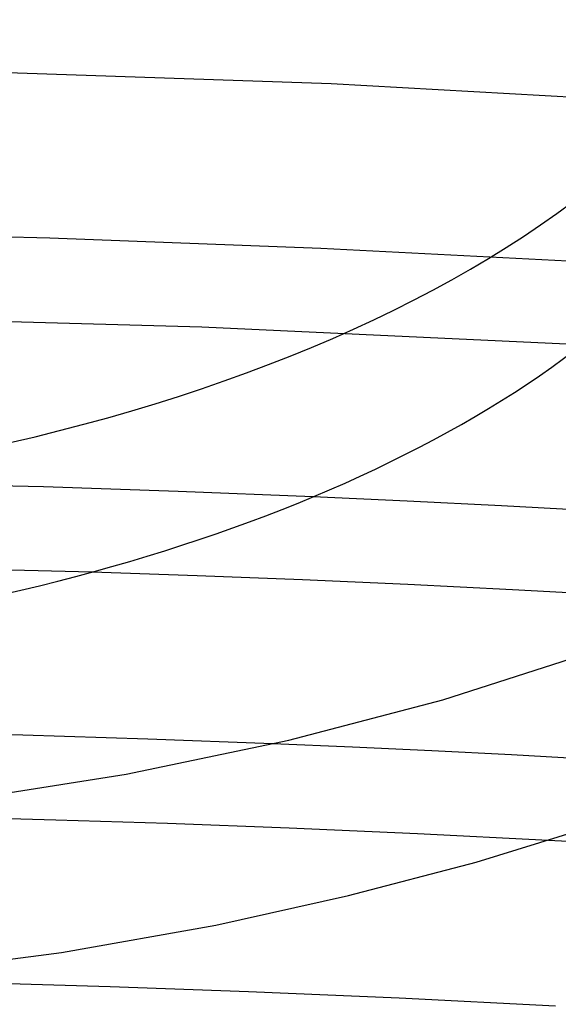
# Model space of a CAD drawing. Header units: millimetres. Extents: x -273 to 273, y -156 to 255.
# Tile 60 of 98: x 14 to 27, y 145 to 168. Entities that reach past the tile are written whole.
import ezdxf

# ---------------------------------------------------------------- set-up
doc = ezdxf.new("R2010")
doc.units = ezdxf.units.MM
doc.layers.add('HIDDEN', color=7, linetype='Continuous')
doc.layers.add('THICK', color=7, linetype='Continuous')

msp = doc.modelspace()

# ---------------------------------------------------------------- linework, layer by layer
at = {"layer": 'HIDDEN'}
for p, q in [((21.617, 166.924), (10.82, 167.287)), ((32.355, 166.321), (21.617, 166.924)), ((14.803, 163.18), (8.216, 163.338)), ((21.373, 162.931), (14.803, 163.18)), ((27.928, 162.592), (21.373, 162.931)), ((18.485, 161.027), (9.249, 161.286)), ((27.693, 160.594), (18.485, 161.027)), ((14.649, 157.154), (11.378, 157.241)), ((17.916, 157.045), (14.649, 157.154)), ((21.18, 156.914), (17.916, 157.045)), ((15.826, 155.089), (10.555, 155.227)), ((22.133, 150.847), (20.204, 150.929)), ((24.06, 150.758), (22.133, 150.847)), ((25.985, 150.661), (24.06, 150.758)), ((27.909, 150.557), (25.985, 150.661)), ((14.947, 149.085), (12.315, 149.155)), ((17.652, 148.998), (14.947, 149.085)), ((20.599, 148.885), (17.652, 148.998)), ((23.708, 148.749), (20.599, 148.885)), ((26.885, 148.593), (23.708, 148.749))]:
    msp.add_line(p, q, dxfattribs=at)
at = {"layer": 'THICK'}
for p, q in [((23.462, 156.81), (21.18, 156.914)), ((25.742, 156.695), (23.462, 156.81)), ((28.019, 156.569), (25.742, 156.695)), ((18.377, 155.002), (15.826, 155.089)), ((20.926, 154.903), (18.377, 155.002)), ((23.473, 154.79), (20.926, 154.903)), ((26.016, 154.665), (23.473, 154.79)), ((28.554, 154.527), (26.016, 154.665)), ((24.322, 151.997), (27.806, 153.113)), ((20.591, 151.019), (24.322, 151.997)), ((14.147, 151.138), (11.113, 151.214)), ((17.177, 151.043), (14.147, 151.138)), ((16.653, 150.198), (20.591, 151.019)), ((20.204, 150.929), (17.177, 151.043)), ((12.546, 149.549), (16.653, 150.198)), ((25.129, 148.067), (28.066, 148.975)), ((29.341, 148.46), (26.885, 148.593)), ((22.042, 147.253), (25.129, 148.067)), ((18.827, 146.542), (22.042, 147.253)), ((15.086, 145.878), (18.827, 146.542)), ((10.763, 145.303), (15.086, 145.878)), ((16.266, 145.043), (13.059, 145.136)), ((19.616, 144.923), (16.266, 145.043)), ((23.264, 144.766), (19.616, 144.923)), ((27.056, 144.579), (23.264, 144.766))]:
    msp.add_line(p, q, dxfattribs=at)
for centre, major_axis, start_param, end_param in [((0, 173.205), (33, 0), -3.141581, -0.523599), ((0, 169.568), (-33, 0), 1.63144, 2.604189)]:
    msp.add_ellipse(centre, major_axis=major_axis, ratio=0.5, start_param=start_param, end_param=end_param, dxfattribs=at)

doc.saveas('drawing.dxf')
